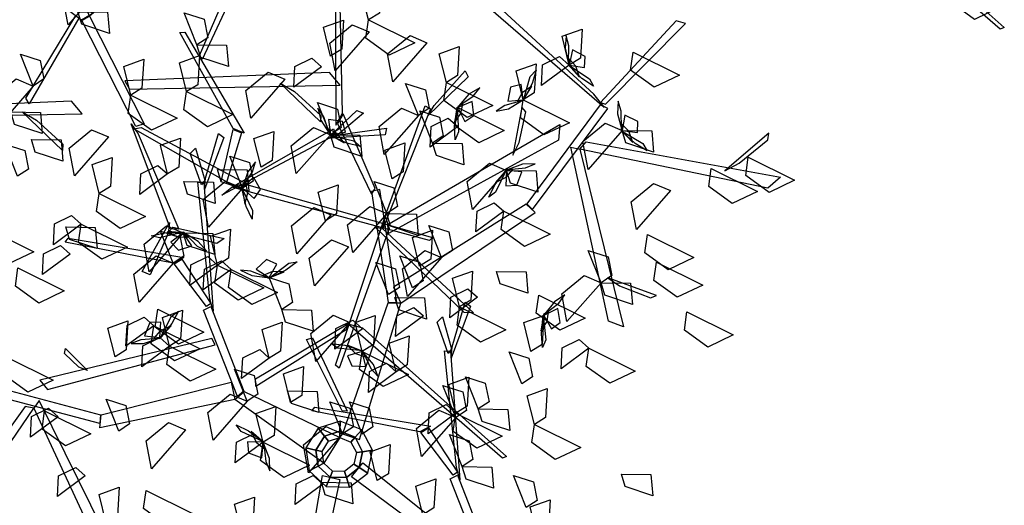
# Model space of a CAD drawing. Header units: millimetres. Extents: x 1990 to 2289, y -735 to 515.
# Tile 14 of 43: x 2042.12 to 2045.24, y 425.78 to 427.32. Entities that reach past the tile are written whole.
import ezdxf

# ---------------------------------------------------------------- set-up
doc = ezdxf.new("R2010")
doc.units = ezdxf.units.MM
doc.layers.add('VEGETACION', color=92, linetype='Continuous')

# ---------------------------------------------------------------- blocks, each defined once
blk = doc.blocks.new('AR3DS503')
at = {"color": 92, "linetype": 'Continuous'}
for points in [[(-0.20482, 0.44855, 1.1407), (-0.18329, 0.47295, 1.12508), (-0.18017, 0.45359, 1.1262), (-0.19427, 0.44253, 1.1357)], [(-0.57129, 0.36662, 0.96687), (-0.61858, 0.37864, 0.96051), (-0.59747, 0.39489, 0.95775), (-0.5725, 0.3839, 0.96231)], [(-0.57129, 0.36662, 0.93533), (-0.54975, 0.39102, 0.91971), (-0.54663, 0.37166, 0.92083), (-0.56073, 0.3606, 0.93033)], [(-0.38819, 0.35271, 0.90379), (-0.36666, 0.37711, 0.88816), (-0.36354, 0.35775, 0.88928), (-0.37764, 0.34669, 0.89879)], [(-0.27509, 0.34576, 0.96687), (-0.32239, 0.35778, 0.96051), (-0.30127, 0.37403, 0.95775), (-0.27631, 0.36304, 0.96231)], [(-0.57129, 0.36662, 0.90379), (-0.55905, 0.34148, 0.89736), (-0.57611, 0.33092, 0.92023), (-0.58024, 0.35804, 0.91672)], [(-0.27509, 0.34576, 0.96687), (-0.25356, 0.37016, 0.95125), (-0.25044, 0.3508, 0.95237), (-0.26454, 0.33974, 0.96187)], [(-0.47255, 0.32814, 0.93533), (-0.51985, 0.34017, 0.92897), (-0.49874, 0.35641, 0.92621), (-0.47377, 0.34542, 0.93077)], [(-0.27544, 0.32954, 1.1407), (-0.32274, 0.34157, 1.13434), (-0.30162, 0.35781, 1.13158), (-0.27665, 0.34682, 1.13614)], [(-0.38819, 0.35271, 0.93533), (-0.37596, 0.32758, 0.9289), (-0.39302, 0.31702, 0.95178), (-0.39714, 0.34414, 0.94826)], [(-0.47255, 0.32814, 0.93533), (-0.46032, 0.30301, 0.9289), (-0.47738, 0.29245, 0.95178), (-0.4815, 0.31957, 0.94826)], [(-0.4683, 0.30723, 1.00823), (-0.44677, 0.33163, 0.9926), (-0.44365, 0.31227, 0.99372), (-0.45775, 0.30121, 1.00323)], [(-0.18377, 0.29616, 1.04888), (-0.16224, 0.32056, 1.03326), (-0.15912, 0.3012, 1.03438), (-0.17322, 0.29014, 1.04388)], [(-0.10265, 0.28921, 1.04888), (-0.14995, 0.30123, 1.04252), (-0.12884, 0.31747, 1.03976), (-0.10387, 0.30648, 1.04432)], [(-0.33535, 0.27854, 0.96687), (-0.38265, 0.29057, 0.96051), (-0.36153, 0.30681, 0.95775), (-0.33656, 0.29582, 0.96231)], [(-0.33535, 0.27854, 0.90379), (-0.31382, 0.30295, 0.88816), (-0.3107, 0.28358, 0.88928), (-0.3248, 0.27252, 0.89879)], [(-0.55367, 0.26788, 0.93533), (-0.60097, 0.27991, 0.92897), (-0.57986, 0.29615, 0.92621), (-0.55489, 0.28516, 0.93077)], [(-0.28402, 0.25422, 0.82809), (-0.26029, 0.29687, 0.82173), (-0.25, 0.2723, 0.81897), (-0.26701, 0.25097, 0.82353)], [(-0.49215, 0.27183, 0.85963), (-0.51958, 0.26644, 0.8532), (-0.52542, 0.28563, 0.87607), (-0.49815, 0.28268, 0.87256)], [(-0.17433, 0.27199, 0.69497), (-0.20176, 0.2666, 0.68854), (-0.2076, 0.28579, 0.71141), (-0.18032, 0.28284, 0.7079)], [(-0.55367, 0.26788, 0.93533), (-0.54144, 0.24275, 0.9289), (-0.5585, 0.23219, 0.95178), (-0.56262, 0.25931, 0.94826)], [(-0.52738, 0.22594, 0.85963), (-0.50365, 0.26859, 0.85327), (-0.49335, 0.24402, 0.85051), (-0.51037, 0.2227, 0.85507)], [(-0.28402, 0.25422, 0.82809), (-0.31145, 0.24882, 0.82166), (-0.3173, 0.26802, 0.84453), (-0.29002, 0.26507, 0.84101)], [(-0.32991, 0.20137, 0.85963), (-0.30618, 0.24402, 0.85327), (-0.29589, 0.21945, 0.85051), (-0.3129, 0.19813, 0.85507)], [(-0.11996, 0.23481, 0.77027), (-0.10189, 0.20775, 0.75465), (-0.1214, 0.20969, 0.75577), (-0.12848, 0.22615, 0.76527)], [(-0.52738, 0.22594, 0.85963), (-0.5093, 0.19888, 0.84401), (-0.52882, 0.20082, 0.84512), (-0.5359, 0.21728, 0.85463)], [(-0.25782, 0.203, 1.1407), (-0.23629, 0.2274, 1.12508), (-0.23317, 0.20804, 1.1262), (-0.24727, 0.19698, 1.1357)], [(-0.19595, 0.18051, 0.89117), (-0.17222, 0.22316, 0.88481), (-0.16192, 0.19859, 0.88205), (-0.17894, 0.17727, 0.88661)], [(-0.41276, 0.21504, 0.96687), (-0.40052, 0.1899, 0.96044), (-0.41758, 0.17934, 0.98332), (-0.42171, 0.20646, 0.9798)], [(-0.1255, 0.19813, 0.94164), (-0.15293, 0.19274, 0.93521), (-0.15877, 0.21193, 0.95808), (-0.13149, 0.20898, 0.95457)], [(-0.32991, 0.20137, 0.85963), (-0.31184, 0.17432, 0.84401), (-0.33135, 0.17625, 0.84512), (-0.33843, 0.19272, 0.85463)], [(-0.30306, 0.18892, 0.77027), (-0.33049, 0.18352, 0.76384), (-0.33633, 0.20272, 0.78672), (-0.30906, 0.19977, 0.7832)], [(-0.25782, 0.203, 1.1407), (-0.24559, 0.17786, 1.13427), (-0.26265, 0.1673, 1.15715), (-0.26678, 0.19442, 1.15363)], [(-0.10093, 0.17681, 0.89117), (-0.12836, 0.17141, 0.88474), (-0.1342, 0.19061, 0.90762), (-0.10693, 0.18765, 0.9041)], [(-0.11648, 0.14854, 1.0411), (-0.09275, 0.19119, 1.03474), (-0.08245, 0.16662, 1.03198), (-0.09947, 0.1453, 1.03654)], [(-0.40037, 0.13462, 0.85963), (-0.37664, 0.17727, 0.85327), (-0.36634, 0.1527, 0.85051), (-0.38336, 0.13138, 0.85507)], [(-0.20834, 0.13762, 0.93533), (-0.25564, 0.14965, 0.92897), (-0.23452, 0.16589, 0.92621), (-0.20956, 0.1549, 0.93077)], [(-0.25912, 0.12327, 1.02218), (-0.30642, 0.13529, 1.01582), (-0.28531, 0.15154, 1.01306), (-0.26034, 0.14054, 1.01762)], [(-0.47778, 0.09939, 0.89117), (-0.45405, 0.14204, 0.88481), (-0.44375, 0.11747, 0.88205), (-0.46077, 0.09615, 0.88661)], [(-0.40037, 0.13462, 0.82809), (-0.4278, 0.12923, 0.82166), (-0.43364, 0.14842, 0.84453), (-0.40637, 0.14547, 0.84101)], [(-0.11648, 0.14854, 1.06003), (-0.0984, 0.12148, 1.04441), (-0.11792, 0.12342, 1.04552), (-0.125, 0.13988, 1.05503)], [(-0.40037, 0.13462, 0.85963), (-0.38229, 0.10756, 0.84401), (-0.40181, 0.1095, 0.84512), (-0.40889, 0.12596, 0.85463)], [(-0.34753, 0.09244, 0.97318), (-0.3238, 0.13509, 0.96682), (-0.3135, 0.11052, 0.96406), (-0.33051, 0.0892, 0.96862)], [(-0.20834, 0.13762, 0.93533), (-0.1961, 0.11249, 0.9289), (-0.21316, 0.10193, 0.95178), (-0.21729, 0.12905, 0.94826)], [(-0.51638, 0.10194, 1.02218), (-0.49485, 0.12635, 1.00656), (-0.49173, 0.10699, 1.00767), (-0.50583, 0.09592, 1.01718)], [(-0.25912, 0.12327, 1.02218), (-0.24689, 0.09813, 1.01575), (-0.26395, 0.08757, 1.03862), (-0.26807, 0.11469, 1.03511)], [(-0.51267, 0.08433, 1.02218), (-0.55997, 0.09635, 1.01582), (-0.53886, 0.1126, 1.01306), (-0.51389, 0.10161, 1.01762)], [(0.20256, 0.1089, 1.05372), (0.21479, 0.08376, 1.04729), (0.19773, 0.0732, 1.07017), (0.19361, 0.10032, 1.06665)], [(-0.47778, 0.09939, 0.85963), (-0.4597, 0.07233, 0.84401), (-0.47922, 0.07427, 0.84512), (-0.4863, 0.09073, 0.85463)], [(-0.37871, 0.07367, 1.02218), (-0.35718, 0.09807, 1.00656), (-0.35406, 0.07871, 1.00767), (-0.36816, 0.06765, 1.01718)], [(0.17222, 0.07087, 0.93533), (0.12492, 0.0829, 0.92897), (0.14604, 0.09914, 0.92621), (0.171, 0.08815, 0.93077)], [(0.23117, 0.06953, 1.03715), (0.2527, 0.09393, 1.02152), (0.25583, 0.07457, 1.02264), (0.24173, 0.06351, 1.03215)], [(-0.49712, 0.06346, 0.93533), (-0.54442, 0.07548, 0.92897), (-0.52331, 0.09173, 0.92621), (-0.49834, 0.08073, 0.93077)], [(-0.25946, 0.07807, 0.89117), (-0.28689, 0.07268, 0.88474), (-0.29273, 0.09187, 0.90762), (-0.26545, 0.08892, 0.9041)], [(-0.14311, 0.07112, 0.82809), (-0.17054, 0.06572, 0.82166), (-0.17638, 0.08492, 0.84453), (-0.14911, 0.08197, 0.84101)], [(-0.16042, 0.04254, 0.60665), (-0.13669, 0.08518, 0.60029), (-0.12639, 0.06061, 0.59753), (-0.14341, 0.03929, 0.60209)], [(0.07555, 0.09128, 0.99064), (0.08778, 0.06615, 0.98421), (0.07072, 0.05559, 1.00708), (0.0666, 0.08271, 1.00356)], [(-0.41592, 0.03219, 1.06003), (-0.3922, 0.07484, 1.05367), (-0.3819, 0.05027, 1.05091), (-0.39891, 0.02895, 1.05547)], [(-0.25946, 0.07807, 0.95425), (-0.24138, 0.05101, 0.93863), (-0.26089, 0.05295, 0.93975), (-0.26798, 0.06941, 0.94925)], [(-0.49712, 0.06346, 0.93533), (-0.48489, 0.03832, 0.9289), (-0.50195, 0.02776, 0.95178), (-0.50607, 0.05488, 0.94826)], [(-0.41276, 0.02127, 1.02996), (-0.46006, 0.0333, 1.0236), (-0.43894, 0.04954, 1.02084), (-0.41397, 0.03855, 1.0254)], [(0.0104, 0.02997, 1.1407), (0.03193, 0.05437, 1.12508), (0.03505, 0.03501, 1.1262), (0.02095, 0.02394, 1.1357)], [(0.14791, 0.00716, 0.96144), (0.17164, 0.0498, 0.95509), (0.18194, 0.02524, 0.95233), (0.16492, 0.00391, 0.95689)], [(-0.08798, 0.03858, 0.71389), (-0.07574, 0.01345, 0.70746), (-0.0928, 0.00289, 0.73034), (-0.09693, 0.03001, 0.72682)], [(0.01201, 0.02863, 0.63819), (-0.01542, 0.02323, 0.63176), (-0.02126, 0.04243, 0.65464), (0.00602, 0.03948, 0.65112)], [(0.28162, 0.01757, 0.93533), (0.23432, 0.02959, 0.92897), (0.25543, 0.04583, 0.92621), (0.2804, 0.03484, 0.93077)], [(-0.19768, 0.03518, 1.08042), (-0.18544, 0.01004, 1.07399), (-0.2025, -0.00051, 1.09687), (-0.20663, 0.02661, 1.09335)], [(0.07379, 0.00335, 0.71389), (0.0265, 0.01538, 0.70753), (0.04761, 0.03162, 0.70477), (0.07258, 0.02063, 0.70933)], [(-0.41276, 0.02127, 0.96687), (-0.40052, -0.00386, 0.96044), (-0.41758, -0.01442, 0.98332), (-0.42171, 0.0127, 0.9798)], [(0.002, -0.02025, 0.60661), (0.02573, 0.0224, 0.60025), (0.03602, -0.00217, 0.59749), (0.01901, -0.0235, 0.60205)], [(0.07379, 0.00335, 0.71389), (0.09533, 0.02776, 0.69827), (0.09845, 0.00839, 0.69939), (0.08435, -0.00267, 0.70889)], [(0.20917, 0.02152, 0.95425), (0.22725, -0.00554, 0.93863), (0.20774, -0.0036, 0.93975), (0.20065, 0.01286, 0.94925)], [(-0.18205, 0.01132, 0.85963), (-0.16397, -0.01574, 0.84401), (-0.18348, -0.0138, 0.84512), (-0.19057, 0.00266, 0.85463)], [(-0.0392, 0.01606, 1.1407), (-0.02696, -0.00908, 1.13427), (-0.04402, -0.01964, 1.15715), (-0.04815, 0.00749, 1.15363)], [(0.09654, -0.03133, 0.75869), (0.12027, 0.01132, 0.75234), (0.13056, -0.01325, 0.74958), (0.11355, -0.03457, 0.75414)], [(-0.11483, -0.01371, 0.72715), (-0.14227, -0.01911, 0.72072), (-0.14811, 0.00009, 0.7436), (-0.12083, -0.00286, 0.74008)], [(0.07379, 0.00335, 0.71389), (0.08603, -0.02178, 0.70746), (0.06897, -0.03234, 0.73034), (0.06484, -0.00522, 0.72682)], [(0.32704, -0.02462, 1.04888), (0.27974, -0.01259, 1.04252), (0.30086, 0.00365, 1.03976), (0.32582, -0.00734, 1.04432)], [(-0.11483, -0.01371, 0.82809), (-0.09676, -0.04077, 0.81246), (-0.11627, -0.03883, 0.81358), (-0.12336, -0.02237, 0.82309)], [(-0.09911, -0.05769, 0.77027), (-0.07538, -0.01504, 0.76391), (-0.06508, -0.03961, 0.76115), (-0.08209, -0.06094, 0.76571)], [(-0.26317, -0.03828, 0.85963), (-0.2906, -0.04367, 0.8532), (-0.29644, -0.02448, 0.87607), (-0.26916, -0.02743, 0.87256)], [(-0.0161, -0.02391, 0.85963), (0.00198, -0.05097, 0.84401), (-0.01754, -0.04903, 0.84512), (-0.02462, -0.03257, 0.85463)], [(0.002, -0.02025, 0.57507), (0.02008, -0.04731, 0.55945), (0.00056, -0.04537, 0.56057), (-0.00652, -0.02891, 0.57007)], [(0.06131, -0.04894, 0.85963), (0.03388, -0.05434, 0.8532), (0.02804, -0.03514, 0.87607), (0.05531, -0.03809, 0.87256)], [(0.09654, -0.03133, 0.85963), (0.11462, -0.05839, 0.84401), (0.0951, -0.05645, 0.84512), (0.08802, -0.03999, 0.85463)], [(-0.17311, -0.0668, 0.96687), (-0.22041, -0.05477, 0.96051), (-0.19929, -0.03853, 0.95775), (-0.17433, -0.04952, 0.96231)], [(0.05618, -0.03883, 0.68235), (0.06841, -0.06397, 0.67592), (0.05135, -0.07452, 0.6988), (0.04723, -0.0474, 0.69528)], [(0.17917, -0.0668, 0.93533), (0.13188, -0.05477, 0.92897), (0.15299, -0.03853, 0.92621), (0.17796, -0.04952, 0.93077)], [(0.17917, -0.0668, 0.93533), (0.20071, -0.0424, 0.91971), (0.20383, -0.06176, 0.92083), (0.18973, -0.07282, 0.93033)], [(0.2273, -0.04618, 1.21221), (0.23954, -0.07132, 1.20578), (0.22248, -0.08188, 1.22866), (0.21835, -0.05476, 1.22514)], [(-0.11824, -0.07011, 1.04824), (-0.14567, -0.0755, 1.04181), (-0.15151, -0.05631, 1.06468), (-0.12423, -0.05926, 1.06117)], [(-0.09911, -0.05769, 0.77027), (-0.08103, -0.08475, 0.75465), (-0.10054, -0.08281, 0.75577), (-0.10763, -0.06635, 0.76527)], [(-0.03514, -0.08797, 0.68235), (-0.0136, -0.06356, 0.66673), (-0.01048, -0.08292, 0.66785), (-0.02458, -0.09399, 0.67735)], [(-0.17311, -0.0668, 0.90379), (-0.16088, -0.09194, 0.89736), (-0.17794, -0.10249, 0.92023), (-0.18206, -0.07537, 0.91672)], [(-0.11824, -0.07011, 0.63819), (-0.10016, -0.09717, 0.62257), (-0.11967, -0.09523, 0.62369), (-0.12676, -0.07877, 0.63319)], [(0.17917, -0.0668, 0.93533), (0.19141, -0.09194, 0.9289), (0.17435, -0.10249, 0.95178), (0.17022, -0.07537, 0.94826)], [(0.01724, -0.12444, 0.77027), (0.04097, -0.0818, 0.76391), (0.05127, -0.10636, 0.76115), (0.03426, -0.12769, 0.76571)], [(0.33446, -0.10898, 1.02996), (0.28716, -0.09696, 1.0236), (0.30827, -0.08072, 1.02084), (0.33324, -0.09171, 1.0254)], [(-0.03514, -0.08797, 0.68235), (-0.0229, -0.1131, 0.67592), (-0.03996, -0.12366, 0.6988), (-0.04409, -0.09654, 0.69528)], [(-0.15347, -0.10163, 1.07978), (-0.13539, -0.12869, 1.06416), (-0.1549, -0.12675, 1.06528), (-0.16199, -0.11029, 1.07478)], [(0.19217, -0.14416, 1.08037), (0.2159, -0.10152, 1.07401), (0.22619, -0.12609, 1.07125), (0.20918, -0.14741, 1.07581)], [(0.08277, -0.12284, 1.11192), (0.05534, -0.12824, 1.10549), (0.0495, -0.10904, 1.12836), (0.07678, -0.11199, 1.12484)], [(-0.20834, -0.14792, 1.08042), (-0.25564, -0.1359, 1.07406), (-0.23452, -0.11965, 1.0713), (-0.20956, -0.13064, 1.07586)], [(-0.0492, -0.14487, 1.12453), (-0.02767, -0.12047, 1.10891), (-0.02455, -0.13983, 1.11003), (-0.03865, -0.15089, 1.11953)], [(-0.20834, -0.14792, 0.90379), (-0.18681, -0.12352, 0.88816), (-0.18369, -0.14288, 0.88928), (-0.19779, -0.15394, 0.89879)], [(0.08277, -0.12284, 1.08037), (0.10085, -0.1499, 1.06475), (0.08134, -0.14796, 1.06587), (0.07425, -0.1315, 1.07537)], [(0.1509, -0.15117, 0.93533), (0.1036, -0.13914, 0.92897), (0.12471, -0.1229, 0.92621), (0.14968, -0.13389, 0.93077)], [(0.1509, -0.15117, 0.93533), (0.17243, -0.12676, 0.91971), (0.17555, -0.14613, 0.92083), (0.16145, -0.15719, 0.93033)], [(-0.1555, -0.13355, 0.96687), (-0.14326, -0.15869, 0.96044), (-0.16032, -0.16925, 0.98332), (-0.16445, -0.14212, 0.9798)], [(0.28486, -0.16183, 1.02996), (0.23756, -0.1498, 1.0236), (0.25868, -0.13356, 1.02084), (0.28364, -0.14455, 1.0254)], [(0.28486, -0.16183, 1.04888), (0.30639, -0.13742, 1.03326), (0.30951, -0.15679, 1.03438), (0.29541, -0.16785, 1.04388)], [(-0.09539, -0.17279, 0.71389), (-0.07386, -0.14839, 0.69827), (-0.07074, -0.16775, 0.69939), (-0.08484, -0.17882, 0.70889)], [(0.19217, -0.14416, 1.08037), (0.21025, -0.17122, 1.06475), (0.19073, -0.16929, 1.06587), (0.18365, -0.15282, 1.07537)], [(-0.01286, -0.15788, 0.82809), (0.00522, -0.18494, 0.81246), (-0.01429, -0.183, 0.81358), (-0.02138, -0.16654, 0.82309)], [(0.03364, -0.19376, 1.11192), (0.05737, -0.15112, 1.10556), (0.06767, -0.17569, 1.1028), (0.05065, -0.19701, 1.10736)], [(0.1509, -0.15117, 0.93533), (0.16313, -0.1763, 0.9289), (0.14607, -0.18686, 0.95178), (0.14195, -0.15974, 0.94826)], [(-0.15164, -0.18705, 1.05514), (-0.19894, -0.17503, 1.04878), (-0.17783, -0.15879, 1.04602), (-0.15286, -0.16978, 1.05058)], [(0.2742, -0.19381, 1.04888), (0.2269, -0.18179, 1.04252), (0.24801, -0.16554, 1.03976), (0.27298, -0.17653, 1.04432)], [(-0.2917, -0.20082, 1.02218), (-0.33899, -0.1888, 1.01582), (-0.31788, -0.17255, 1.01306), (-0.29291, -0.18354, 1.01762)], [(-0.20661, -0.21072, 0.89117), (-0.18288, -0.16807, 0.88481), (-0.17259, -0.19264, 0.88205), (-0.1896, -0.21397, 0.88661)], [(-0.03357, -0.16873, 1.08037), (-0.01549, -0.19579, 1.06475), (-0.03501, -0.19385, 1.06587), (-0.0421, -0.17739, 1.07537)], [(0.05618, -0.21993, 0.77027), (0.07991, -0.17729, 0.76391), (0.09021, -0.20185, 0.76115), (0.07319, -0.22318, 0.76571)], [(-0.10788, -0.20052, 0.82809), (-0.13531, -0.20592, 0.82166), (-0.14115, -0.18672, 0.84453), (-0.11388, -0.18967, 0.84101)], [(-0.0359, -0.1901, 0.93533), (-0.02367, -0.21524, 0.9289), (-0.04073, -0.2258, 0.95178), (-0.04486, -0.19868, 0.94826)], [(0.00476, -0.23204, 0.89117), (0.02849, -0.1894, 0.88481), (0.03878, -0.21397, 0.88205), (0.02177, -0.23529, 0.88661)], [(0.2742, -0.19381, 1.04888), (0.28643, -0.21895, 1.04245), (0.26937, -0.22951, 1.06533), (0.26525, -0.20239, 1.06181)], [(-0.20661, -0.21072, 0.89117), (-0.23405, -0.21611, 0.88474), (-0.23989, -0.19692, 0.90762), (-0.21261, -0.19987, 0.9041)], [(-0.25366, -0.24062, 1.0615), (-0.30096, -0.22859, 1.05514), (-0.27985, -0.21235, 1.05238), (-0.25488, -0.22334, 1.05694)], [(-0.20661, -0.21072, 0.95425), (-0.18853, -0.23778, 0.93863), (-0.20805, -0.23584, 0.93975), (-0.21514, -0.21938, 0.94925)], [(0.19851, -0.22138, 0.97318), (0.17108, -0.22678, 0.96675), (0.16524, -0.20758, 0.98963), (0.19252, -0.21053, 0.98611)], [(0.00476, -0.23204, 0.82809), (-0.02267, -0.23744, 0.82166), (-0.02851, -0.21824, 0.84453), (-0.00124, -0.2212, 0.84101)], [(-0.10265, -0.25732, 0.93533), (-0.14995, -0.24529, 0.92897), (-0.12884, -0.22905, 0.92621), (-0.10387, -0.24004, 0.93077)], [(0.00476, -0.23204, 0.9858), (0.02284, -0.2591, 0.97017), (0.00332, -0.25716, 0.97129), (-0.00376, -0.2407, 0.9808)], [(-0.23986, -0.26427, 0.90379), (-0.28716, -0.25225, 0.89743), (-0.26604, -0.236, 0.89467), (-0.24108, -0.24699, 0.89923)], [(-0.10265, -0.25732, 1.04888), (-0.08112, -0.23292, 1.03326), (-0.078, -0.25228, 1.03438), (-0.0921, -0.26334, 1.04388)], [(0.13004, -0.2499, 1.04888), (0.14228, -0.27504, 1.04245), (0.12521, -0.2856, 1.06533), (0.12109, -0.25848, 1.06181)], [(-0.09722, -0.29555, 0.85963), (-0.07349, -0.2529, 0.85327), (-0.06319, -0.27747, 0.85051), (-0.08021, -0.29879, 0.85507)], [(-0.2525, -0.30946, 0.82809), (-0.22877, -0.26681, 0.82173), (-0.21848, -0.29138, 0.81897), (-0.23549, -0.3127, 0.82353)], [(0.00684, -0.26519, 0.93533), (0.01908, -0.29032, 0.9289), (0.00202, -0.30088, 0.95178), (-0.00211, -0.27376, 0.94826)], [(-0.09722, -0.29555, 0.85963), (-0.12465, -0.30094, 0.8532), (-0.13049, -0.28175, 0.87607), (-0.10322, -0.2847, 0.87256)], [(-0.02352, -0.30621, 0.95425), (-0.05095, -0.31161, 0.94783), (-0.05679, -0.29241, 0.9707), (-0.02952, -0.29536, 0.96718)], [(-0.02352, -0.30621, 0.85963), (-0.00544, -0.33327, 0.84401), (-0.02496, -0.33133, 0.84512), (-0.03204, -0.31487, 0.85463)], [(-0.28575, -0.33798, 0.93533), (-0.33305, -0.32595, 0.92897), (-0.31193, -0.30971, 0.92621), (-0.28697, -0.3207, 0.93077)], [(-0.19595, -0.35535, 0.97318), (-0.17222, -0.3127, 0.96682), (-0.16192, -0.33727, 0.96406), (-0.17894, -0.35859, 0.96862)], [(-0.31773, -0.35559, 0.93533), (-0.36503, -0.34357, 0.92897), (-0.34392, -0.32732, 0.92621), (-0.31895, -0.33831, 0.93077)], [(-0.19595, -0.35535, 0.85963), (-0.22338, -0.36074, 0.8532), (-0.22922, -0.34155, 0.87607), (-0.20195, -0.3445, 0.87256)], [(-0.09854, -0.36405, 0.8344), (-0.14584, -0.35202, 0.82804), (-0.12473, -0.33578, 0.82528), (-0.09976, -0.34677, 0.82984)], [(0.00151, -0.39753, 0.97318), (0.02524, -0.35488, 0.96682), (0.03554, -0.37945, 0.96406), (0.01853, -0.40078, 0.96862)], [(-0.09854, -0.36405, 1.04888), (-0.08631, -0.38919, 1.04245), (-0.10337, -0.39974, 1.06533), (-0.1075, -0.37262, 1.06181)], [(0.08786, -0.36625, 0.93533), (0.10009, -0.39139, 0.9289), (0.08303, -0.40195, 0.95178), (0.07891, -0.37483, 0.94826)], [(-0.13417, -0.40519, 0.96687), (-0.11264, -0.38079, 0.95125), (-0.10952, -0.40015, 0.95237), (-0.12362, -0.41121, 0.96187)], [(-0.19072, -0.42976, 0.93533), (-0.23802, -0.41773, 0.92897), (-0.21691, -0.40149, 0.92621), (-0.19194, -0.41248, 0.93077)], [(-0.13417, -0.40519, 0.90379), (-0.12194, -0.43033, 0.89736), (-0.139, -0.44089, 0.92023), (-0.14313, -0.41376, 0.91672)]]:
    blk.add_3dface(points, dxfattribs=at)
at = {"color": 34, "linetype": 'Continuous'}
for points in [[(-0.4681, 0.30645, 0.94794), (-0.62668, 0.39652, 1.01102), (-0.62326, 0.39884, 1.01308), (-0.45397, 0.30551, 0.94801)], [(-0.45368, 0.31142, 0.95346), (-0.3812, 0.3816, 1.04821), (-0.37941, 0.37469, 1.04277), (-0.45397, 0.30551, 0.94801)], [(-0.47308, 0.20948, 0.85326), (-0.45469, 0.34821, 0.98613), (-0.45053, 0.34619, 0.98613), (-0.46715, 0.19875, 0.84618)], [(-0.2701, 0.25747, 0.80269), (-0.2617, 0.29943, 0.81383), (-0.25358, 0.29803, 0.80814), (-0.26927, 0.24742, 0.79821)], [(-0.46736, 0.2109, 0.83497), (-0.56764, 0.27053, 0.90945), (-0.55892, 0.27223, 0.90812), (-0.45968, 0.21081, 0.83261)], [(-0.27319, 0.25116, 0.80009), (-0.32283, 0.25146, 0.88882), (-0.31707, 0.25745, 0.88819), (-0.27078, 0.25534, 0.8025)], [(-0.2229, 0.17196, 0.70273), (-0.27907, 0.25182, 0.80484), (-0.27145, 0.25313, 0.80183), (-0.21448, 0.16395, 0.69097)], [(-0.33288, 0.19711, 0.78465), (-0.51486, 0.20908, 0.84773), (-0.51279, 0.21266, 0.8498), (-0.31975, 0.20241, 0.78473)], [(-0.46715, 0.19875, 0.84618), (-0.48227, 0.08919, 0.93408), (-0.48782, 0.09098, 0.92818), (-0.46736, 0.2109, 0.83497)], [(-0.31975, 0.20241, 0.78473), (-0.40217, 0.12867, 0.87263), (-0.40525, 0.13362, 0.86673), (-0.31205, 0.21182, 0.77352)], [(0.02632, 0.20972, 0.80559), (-0.16722, 0.16443, 0.87687), (-0.15487, 0.15481, 0.86971), (0.03244, 0.20322, 0.80169)], [(-0.22422, 0.16533, 0.69832), (-0.33255, 0.19646, 0.78545), (-0.32099, 0.20103, 0.7832), (-0.21779, 0.16816, 0.69732)], [(-0.30906, 0.19977, 0.7832), (-0.30971, 0.14914, 0.91636), (-0.31806, 0.1503, 0.90695), (-0.31401, 0.20026, 0.77813)], [(-0.12625, 0.17924, 0.86573), (-0.1553, 0.19635, 0.89395), (-0.1564, 0.20207, 0.89692), (-0.1115, 0.17445, 0.85286)], [(0.30042, 0.0174, 1.03586), (0.3754, 0.18948, 1.1326), (0.36146, 0.18669, 1.12288), (0.29225, 0.01715, 1.03056)], [(0.29225, 0.01715, 1.03056), (0.17256, 0.17586, 1.10184), (0.16876, 0.16067, 1.09468), (0.28878, 0.00893, 1.02666)], [(-0.15452, 0.07292, 0.64887), (-0.22653, 0.16145, 0.69737), (-0.21906, 0.16546, 0.69509), (-0.14858, 0.07856, 0.64757)], [(-0.14519, 0.07687, 0.64492), (-0.11628, 0.16573, 0.65464), (-0.11223, 0.16113, 0.65066), (-0.14181, 0.07518, 0.64227)], [(-0.30945, 0.14821, 0.9159), (-0.24128, 0.07006, 1.07864), (-0.24572, 0.06878, 1.07864), (-0.32045, 0.15025, 0.90723)], [(-0.00448, 0.02228, 0.6363), (-0.00448, 0.15243, 0.76645), (0.00707, 0.14862, 0.76264), (0.01246, 0.02228, 0.6363)], [(-0.40959, 0.13241, 0.86571), (-0.45084, 0.11745, 0.86019), (-0.45084, 0.12388, 0.85252), (-0.40018, 0.138, 0.86438)], [(-0.40217, 0.13302, 0.86642), (-0.41988, 0.10711, 0.96313), (-0.42681, 0.10831, 0.95867), (-0.40756, 0.13302, 0.86642)], [(-0.20602, 0.13225, 0.68272), (-0.39956, 0.08695, 0.754), (-0.38721, 0.07733, 0.74684), (-0.1999, 0.12575, 0.67882)], [(-0.35859, 0.10177, 0.74286), (-0.38764, 0.11887, 0.77108), (-0.38874, 0.12459, 0.77405), (-0.34384, 0.09697, 0.72999)], [(-0.49035, 0.08724, 0.92717), (-0.51212, 0.04915, 0.92165), (-0.51629, 0.05405, 0.91398), (-0.48679, 0.09759, 0.92583)], [(-0.26395, 0.08757, 1.03862), (-0.27872, 0.0136, 1.15468), (-0.28422, 0.01602, 1.14801), (-0.26723, 0.09063, 1.03196)], [(-0.02227, 0.00249, 0.40784), (-0.15713, 0.06992, 0.65022), (-0.14801, 0.07828, 0.64713), (-0.01469, 0.01765, 0.40784)], [(-0.15452, 0.07292, 0.64887), (-0.10606, 0.00012, 0.73678), (-0.11204, -0.00481, 0.73265), (-0.15945, 0.06668, 0.64651)], [(0.005, 0.02212, 0.09012), (0.00666, 0.03151), (-0.0149, 0.02771), (-0.01013, 0.01945, 0.09012)], [(0.01831, 0.01444, 0.09012), (0.02561, 0.02056), (0.00666, 0.03151), (0.005, 0.02212, 0.09012)], [(-0.01013, 0.01945, 0.09012), (-0.0149, 0.02771), (-0.02897, 0.01094), (-0.02001, 0.00768, 0.09012)], [(-0.00713, 0.01424, 0.68529), (-0.01013, 0.01945, 0.09012), (-0.02001, 0.00768, 0.09012), (-0.01436, 0.00562, 0.68529)], [(0.00396, 0.0162, 0.68529), (0.005, 0.02212, 0.09012), (-0.01013, 0.01945, 0.09012), (-0.00713, 0.01424, 0.68529)], [(0.0137, 0.01057, 0.68529), (0.01831, 0.01444, 0.09012), (0.005, 0.02212, 0.09012), (0.00396, 0.0162, 0.68529)], [(0.02357, 0, 0.09012), (0.0331, 0), (0.02561, 0.02056), (0.01831, 0.01444, 0.09012)], [(0.10836, -0.03047, 0.86127), (0.22739, 0.02216, 0.99142), (0.22858, 0.01005, 0.98761), (0.11521, -0.04596, 0.86127)], [(-0.02001, 0.00768, 0.09012), (-0.02897, 0.01094), (-0.02897, -0.01095), (-0.02001, -0.00769, 0.09012)], [(0.0137, 0.01057, 0.68529), (0.10836, -0.03047, 0.86127), (0.10122, -0.03994, 0.8566), (0.00396, -0.01621, 0.68529)], [(0.01755, 0, 0.68529), (0.02357, 0, 0.09012), (0.01831, 0.01444, 0.09012), (0.0137, 0.01057, 0.68529)], [(0.22827, 0.01834, 0.98992), (0.33324, 0.01338, 1.05574), (0.332, 0.00526, 1.05265), (0.22908, 0.01027, 0.98816)], [(-0.01436, 0.00562, 0.68529), (-0.02001, 0.00768, 0.09012), (-0.02001, -0.00769, 0.09012), (-0.01436, -0.00563, 0.68529)], [(-0.10969, -0.01175, 0.73855), (-0.07557, -0.11694, 0.82645), (-0.08134, -0.11776, 0.82055), (-0.11518, -0.0009, 0.72734)], [(-0.10815, -0.00401, 0.73691), (-0.06974, -0.03699, 0.87007), (-0.07599, -0.04265, 0.86066), (-0.1117, -0.00749, 0.73184)], [(-0.02001, -0.00769, 0.09012), (-0.02897, -0.01095), (-0.0149, -0.02772), (-0.01013, -0.01946, 0.09012)], [(-0.01436, -0.00563, 0.68529), (-0.02001, -0.00769, 0.09012), (-0.01013, -0.01946, 0.09012), (-0.00713, -0.01425, 0.68529)], [(0.0137, -0.01058, 0.68529), (0.01831, -0.01445, 0.09012), (0.02357, 0, 0.09012), (0.01755, 0, 0.68529)], [(0.01831, -0.01445, 0.09012), (0.02561, -0.02057), (0.0331, 0), (0.02357, 0, 0.09012)], [(0.14143, -0.08215, 0.92098), (0.29198, -0.00979, 1.05019), (0.28327, -0.00257, 1.03721), (0.13725, -0.07693, 0.91391)], [(-0.01482, -0.01831, 0.6072), (-0.02582, -0.1523, 0.73293), (-0.01403, -0.14969, 0.72884), (0.002, -0.02025, 0.60661)], [(-0.00713, -0.01425, 0.68529), (-0.01013, -0.01946, 0.09012), (0.005, -0.02213, 0.09012), (0.00396, -0.01621, 0.68529)], [(0.00396, -0.01621, 0.68529), (0.005, -0.02213, 0.09012), (0.01831, -0.01445, 0.09012), (0.0137, -0.01058, 0.68529)], [(0.005, -0.02213, 0.09012), (0.00666, -0.03152), (0.02561, -0.02057), (0.01831, -0.01445, 0.09012)], [(-0.01013, -0.01946, 0.09012), (-0.0149, -0.02772), (0.00666, -0.03152), (0.005, -0.02213, 0.09012)], [(-0.06885, -0.03739, 0.86962), (0.03483, -0.03525, 1.03236), (0.03296, -0.03947, 1.03236), (-0.07748, -0.04452, 0.86095)], [(0.1065, -0.03385, 0.85963), (0.15495, -0.10665, 0.94753), (0.14898, -0.11159, 0.9434), (0.10157, -0.0401, 0.85727)], [(0.25863, -0.02957, 1.0274), (0.27466, -0.03918, 1.06719), (0.27458, -0.0442, 1.07138), (0.24996, -0.02826, 1.00925)], [(0.00685, -0.0414, 0.99234), (0.05411, -0.10019, 1.10839), (0.04872, -0.10286, 1.10172), (0.00239, -0.04195, 0.98567)], [(-0.08199, -0.12222, 0.81954), (-0.08499, -0.166, 0.81402), (-0.09087, -0.16339, 0.80635), (-0.0833, -0.11135, 0.8182)], [(0.15133, -0.11852, 0.9493), (0.18545, -0.22372, 1.03721), (0.17968, -0.22453, 1.03131), (0.14584, -0.10768, 0.93809)], [(0.15287, -0.11079, 0.94767), (0.19128, -0.14377, 1.08083), (0.18503, -0.14943, 1.07142), (0.14932, -0.11426, 0.9426)], [(-0.07955, -0.11518, 0.82024), (-0.06302, -0.14186, 0.91695), (-0.06692, -0.14771, 0.91249), (-0.08173, -0.12011, 0.82024)], [(0.19217, -0.14416, 1.08037), (0.29585, -0.14202, 1.24311), (0.29398, -0.14625, 1.24311), (0.18354, -0.1513, 1.0717)], [(-0.02582, -0.1523, 0.73293), (-0.13188, -0.2625, 0.83534), (-0.12208, -0.26827, 0.82958), (-0.016, -0.1655, 0.72889)], [(-0.02196, -0.15195, 0.73132), (0.01586, -0.25305, 0.79233), (0.02316, -0.24934, 0.78914), (-0.01408, -0.15026, 0.72937)], [(-0.16071, -0.32971, 0.85572), (-0.23599, -0.17461, 0.97767), (-0.22099, -0.17682, 0.96951), (-0.15187, -0.32973, 0.85163)], [(-0.22432, -0.2115, 0.95474), (-0.25509, -0.2066, 0.98575), (-0.26038, -0.20978, 0.98788), (-0.21186, -0.21658, 0.93973)], [(0.00171, -0.2222, 0.774), (-0.13741, -0.34838, 0.87053), (-0.13917, -0.3339, 0.86138), (-0.00064, -0.21414, 0.76906)], [(0.17903, -0.22899, 1.03029), (0.17603, -0.27277, 1.02477), (0.17015, -0.27017, 1.0171), (0.17772, -0.21813, 1.02895)], [(0.18146, -0.22196, 1.031), (0.198, -0.24864, 1.12771), (0.1941, -0.25449, 1.12324), (0.17928, -0.22689, 1.031)], [(0.02064, -0.25293, 0.7925), (0.06481, -0.31552, 0.91261), (0.06798, -0.3053, 0.9059), (0.02269, -0.24712, 0.78899)], [(-0.12904, -0.26465, 0.83311), (-0.17841, -0.3726, 0.86893), (-0.17079, -0.37465, 0.86507), (-0.12252, -0.26873, 0.83001)], [(0.06549, -0.31606, 0.91197), (0.0991, -0.45746, 1.03892), (0.10243, -0.45439, 1.03986), (0.06922, -0.30343, 0.90677)], [(-0.10337, -0.32397, 0.85417), (-0.1033, -0.35348, 0.88675), (-0.09894, -0.35708, 0.89002), (-0.10007, -0.31089, 0.83919)], [(-0.1651, -0.33785, 0.85877), (-0.35133, -0.3437, 0.95814), (-0.34181, -0.33077, 0.95193), (-0.16071, -0.32971, 0.85572)], [(-0.31051, -0.34826, 0.93982), (-0.33217, -0.37553, 0.96665), (-0.33191, -0.38182, 0.96843), (-0.29869, -0.33844, 0.92679)], [(-0.17558, -0.37616, 0.86804), (-0.23333, -0.46655, 0.96179), (-0.22418, -0.46697, 0.95308), (-0.17038, -0.37675, 0.86324)], [(-0.16282, -0.38312, 0.8671), (-0.04848, -0.45068, 0.91527), (-0.04834, -0.44268, 0.9131), (-0.17485, -0.37337, 0.8613)]]:
    blk.add_3dface(points, dxfattribs=at)
at = {"color": 52, "linetype": 'Continuous'}
for points in [[(-0.47414, 0.32906, 0.93454), (-0.48406, 0.34217, 0.93136), (-0.49198, 0.34787, 0.94209), (-0.48552, 0.33802, 0.94778)], [(-0.47255, 0.32814, 0.93533), (-0.4598, 0.33522, 0.92231), (-0.46582, 0.34368, 0.9152), (-0.47899, 0.34122, 0.92319)], [(-0.47344, 0.32794, 0.93629), (-0.45759, 0.32525, 0.95189), (-0.46692, 0.33132, 0.96673), (-0.47629, 0.33265, 0.95607)], [(-0.47275, 0.32763, 0.9363), (-0.44959, 0.32994, 0.92895), (-0.44216, 0.327, 0.94128), (-0.45529, 0.3258, 0.945)], [(-0.28402, 0.25422, 0.82809), (-0.27436, 0.26515, 0.81506), (-0.28287, 0.27111, 0.80796), (-0.29446, 0.2644, 0.81595)], [(-0.28583, 0.25455, 0.82729), (-0.29955, 0.2636, 0.82412), (-0.30892, 0.26633, 0.83485), (-0.29955, 0.2592, 0.84054)], [(-0.28404, 0.25367, 0.82906), (-0.26298, 0.26358, 0.82171), (-0.25499, 0.26328, 0.83403), (-0.26697, 0.25777, 0.83776)], [(-0.2848, 0.25373, 0.82904), (-0.26896, 0.25648, 0.84464), (-0.27977, 0.2591, 0.85948), (-0.28905, 0.25722, 0.84883)], [(-0.32938, 0.20147, 0.8606), (-0.3434, 0.22004, 0.85325), (-0.34476, 0.22792, 0.86557), (-0.3369, 0.21733, 0.8693)], [(-0.32928, 0.20072, 0.86058), (-0.33523, 0.21566, 0.87619), (-0.33556, 0.20453, 0.89103), (-0.33182, 0.19584, 0.88037)], [(-0.32991, 0.20137, 0.85963), (-0.3426, 0.20858, 0.84661), (-0.34668, 0.19903, 0.8395), (-0.33773, 0.18907, 0.84749)], [(-0.32987, 0.19954, 0.85884), (-0.3359, 0.18425, 0.85566), (-0.33664, 0.17452, 0.86639), (-0.3316, 0.18516, 0.87208)], [(-0.40011, 0.13511, 0.8606), (-0.42338, 0.13572, 0.85325), (-0.43038, 0.13956, 0.86557), (-0.4172, 0.13911, 0.8693)], [(-0.39946, 0.13471, 0.86058), (-0.41485, 0.13937, 0.87619), (-0.40636, 0.13217, 0.89103), (-0.39723, 0.12969, 0.88037)], [(-0.40037, 0.13462, 0.85963), (-0.41391, 0.1292, 0.84661), (-0.40899, 0.12006, 0.8395), (-0.39562, 0.12084, 0.84749)], [(-0.39891, 0.13351, 0.85884), (-0.39072, 0.11927, 0.85566), (-0.38357, 0.11262, 0.86639), (-0.38874, 0.1232, 0.87208)], [(-0.51214, 0.08422, 1.02315), (-0.51821, 0.10668, 1.0158), (-0.51653, 0.1145, 1.02812), (-0.5132, 0.10174, 1.03185)], [(-0.51267, 0.08433, 1.02218), (-0.52175, 0.09575, 1.00915), (-0.5291, 0.08842, 1.00205), (-0.52452, 0.07583, 1.01004)], [(-0.51232, 0.08348, 1.02313), (-0.51227, 0.09956, 1.03873), (-0.51673, 0.08936, 1.05357), (-0.5165, 0.07991, 1.04292)], [(-0.51332, 0.08261, 1.02139), (-0.52462, 0.07068, 1.01821), (-0.52894, 0.06193, 1.02894), (-0.52029, 0.06991, 1.03463)], [(0.07259, 0.00474, 0.7131), (0.06745, 0.02035, 0.70992), (0.0618, 0.0283, 0.72066), (0.06472, 0.0169, 0.72635)], [(0.07379, 0.00335, 0.71389), (0.08815, 0.00593, 0.70087), (0.08519, 0.01587, 0.69377), (0.07194, 0.01781, 0.70176)], [(0.07288, 0.00345, 0.71485), (0.08701, -0.00423, 0.73045), (0.08015, 0.00454, 0.74529), (0.07172, 0.00882, 0.73463)], [(0.07344, 0.00293, 0.71486), (0.0961, -0.00237, 0.70752), (0.10218, -0.00756, 0.71984), (0.08937, -0.00445, 0.72356)], [(0.19115, -0.07166, 0.92954), (0.20693, -0.06705, 0.92636), (0.21506, -0.06167, 0.93709), (0.20357, -0.06421, 0.94278)], [(0.18932, -0.07246, 0.9313), (0.18325, -0.09492, 0.92395), (0.17786, -0.10083, 0.93628), (0.18141, -0.08812, 0.94)], [(0.18985, -0.07191, 0.93129), (0.1817, -0.08578, 0.94689), (0.1907, -0.07922, 0.96173), (0.19526, -0.07093, 0.95107)], [(0.18973, -0.07282, 0.93033), (0.19181, -0.08726, 0.91731), (0.20186, -0.08463, 0.9102), (0.20424, -0.07145, 0.91819)], [(-0.15978, -0.16933, 0.98429), (-0.16686, -0.14716, 0.97694), (-0.16554, -0.13928, 0.98926), (-0.16163, -0.15188, 0.99299)], [(0.10264, -0.14948, 1.06396), (0.11885, -0.1522, 1.06078), (0.12852, -0.1509, 1.07151), (0.11707, -0.14818, 1.0772)], [(-0.15994, -0.17008, 0.98427), (-0.1606, -0.15401, 0.99988), (-0.16461, -0.1644, 1.01471), (-0.16395, -0.17384, 1.00406)], [(0.10064, -0.14939, 1.06572), (0.08539, -0.16697, 1.05837), (0.07797, -0.16994, 1.0707), (0.0867, -0.16005, 1.07442)], [(0.10136, -0.14914, 1.06571), (0.08799, -0.15807, 1.08131), (0.09894, -0.15608, 1.09615), (0.10666, -0.15061, 1.08549)], [(0.10085, -0.1499, 1.06475), (0.09644, -0.1638, 1.05173), (0.10663, -0.16581, 1.04462), (0.11451, -0.15499, 1.05262)], [(-0.16032, -0.16925, 0.98332), (-0.1699, -0.15825, 0.97029), (-0.17692, -0.1659, 0.96319), (-0.17177, -0.17827, 0.97118)], [(-0.16089, -0.17099, 0.98253), (-0.17165, -0.18342, 0.97935), (-0.17557, -0.19235, 0.99008), (-0.16728, -0.18399, 0.99577)], [(-0.0968, -0.2959, 0.8606), (-0.09132, -0.27329, 0.85325), (-0.08608, -0.26725, 0.86557), (-0.0893, -0.28004, 0.8693)], [(-0.09722, -0.29555, 0.85963), (-0.09968, -0.28117, 0.84661), (-0.10965, -0.28406, 0.8395), (-0.11169, -0.29729, 0.84749)], [(-0.09732, -0.29646, 0.86058), (-0.08953, -0.28239, 0.87619), (-0.09836, -0.28918, 0.89103), (-0.10271, -0.29758, 0.88037)], [(-0.09861, -0.29675, 0.85884), (-0.11426, -0.30176, 0.85566), (-0.12226, -0.30735, 0.86639), (-0.11084, -0.30452, 0.87208)], [(-0.19556, -0.35497, 0.8606), (-0.21755, -0.34735, 0.85325), (-0.22306, -0.34156, 0.86557), (-0.21064, -0.34598, 0.8693)], [(-0.19506, -0.35554, 0.86058), (-0.20832, -0.34644, 0.87619), (-0.2024, -0.35587, 0.89103), (-0.19445, -0.361, 0.88037)], [(-0.09738, -0.36263, 1.04809), (-0.08282, -0.355, 1.04491), (-0.07591, -0.34811, 1.05564), (-0.08668, -0.35287, 1.06133)], [(-0.19595, -0.35535, 0.85963), (-0.2105, -0.35642, 0.84661), (-0.20858, -0.36663, 0.8395), (-0.1956, -0.36992, 0.84749)], [(-0.1949, -0.35685, 0.85884), (-0.1914, -0.37291, 0.85566), (-0.18659, -0.3814, 0.86639), (-0.18832, -0.36976, 0.87208)], [(-0.0986, -0.36314, 1.04984), (-0.10385, -0.37833, 1.06544), (-0.09633, -0.37013, 1.08028), (-0.09349, -0.3611, 1.06962)], [(-0.09854, -0.36405, 1.04888), (-0.09365, -0.37779, 1.03586), (-0.08432, -0.37323, 1.02875), (-0.08459, -0.35984, 1.03675)], [(-0.09902, -0.36377, 1.04985), (-0.10053, -0.387, 1.0425), (-0.10464, -0.39385, 1.05483), (-0.10368, -0.38069, 1.05855)], [(-0.13377, -0.40482, 0.90476), (-0.1555, -0.39651, 0.89741), (-0.16083, -0.39055, 0.90973), (-0.14855, -0.39536, 0.91346)], [(-0.13328, -0.40541, 0.90474), (-0.14625, -0.3959, 0.92034), (-0.14063, -0.40551, 0.93518), (-0.13285, -0.41089, 0.92453)], [(-0.13417, -0.40519, 0.90379), (-0.14875, -0.4058, 0.89076), (-0.14715, -0.41606, 0.88366), (-0.13428, -0.41977, 0.89165)], [(-0.13316, -0.40672, 0.90299), (-0.13018, -0.42289, 0.89982), (-0.12565, -0.43153, 0.91055), (-0.12701, -0.41984, 0.91624)]]:
    blk.add_3dface(points, dxfattribs=at)

msp = doc.modelspace()

# ---------------------------------------------------------------- block references
at = {"layer": 'VEGETACION', "color": 1, "xscale": 3.352641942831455, "yscale": 3.352641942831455, "zscale": 3.352641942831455, "rotation": 167.902083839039}
for p in [(2043.4619, 429.0353, -3.4528), (2041.8869, 427.679, -3.4528), (2043.136, 425.9428, -3.4528)]:
    msp.add_blockref('AR3DS503', p, dxfattribs=at)

doc.saveas('drawing.dxf')
